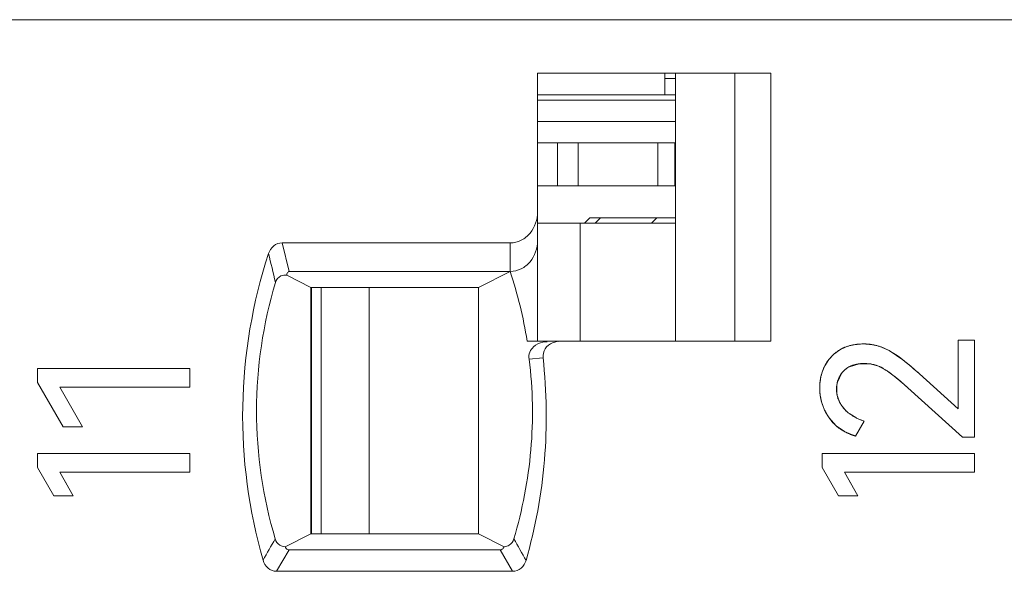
# Model space of a CAD drawing. Header units: inches. Extents: x 830 to 2908, y -1046 to 167.
# Tile 28 of 58: x 2648.47 to 2657.67, y -813.71 to -808.56. Entities that reach past the tile are written whole.
import ezdxf

# ---------------------------------------------------------------- set-up
doc = ezdxf.new("R2010")
doc.units = ezdxf.units.IN
doc.header["$LTSCALE"] = 23.1
doc.header["$MEASUREMENT"] = 0
doc.layers.get('0').update_dxf_attribs({"lineweight": 18})
for name, color, linetype, lineweight in [('1_27', 7, 'Continuous', 18), ('1_34', 7, 'Continuous', 18), ('1_46', 7, 'Continuous', 18), ('1_6', 7, 'Continuous', 18)]:
    doc.layers.add(name, color=color, linetype=linetype, lineweight=lineweight)

msp = doc.modelspace()

# ---------------------------------------------------------------- linework, layer by layer
at = {"color": 0, "linetype": 'Continuous', "lineweight": 0}
for p, q in [((2656.2222, -811.608), (2656.2697, -811.5973)), ((2656.2697, -811.5973), (2656.3563, -811.5906)), ((2656.3563, -811.5906), (2656.4396, -811.5976)), ((2657.2391, -811.5538), (2657.3924, -811.5538)), ((2657.2391, -812.196), (2657.2391, -811.5538)), ((2657.3924, -811.5538), (2657.3924, -812.4599)), ((2656.031, -811.7365), (2656.0776, -811.6869)), ((2656.0776, -811.6869), (2656.1341, -811.6459)), ((2656.1341, -811.6459), (2656.1988, -811.6155)), ((2656.5201, -811.6189), (2656.5949, -811.6527)), ((2656.5949, -811.6527), (2656.722, -811.7381)), ((2655.9944, -811.7944), (2656.031, -811.7365)), ((2656.3142, -811.7757), (2656.2243, -811.803)), ((2656.4045, -811.7752), (2656.3142, -811.7757)), ((2656.4852, -811.7941), (2656.4261, -811.7782)), ((2648.6412, -811.8196), (2650.0634, -811.8196)), ((2648.6412, -811.9515), (2648.6412, -811.8196)), ((2650.0634, -811.8196), (2650.0634, -811.9942)), ((2656.1491, -811.867), (2656.1116, -811.947)), ((2656.8782, -811.87), (2657.2391, -812.196)), ((2648.6412, -811.9515), (2648.8818, -812.3648)), ((2656.1062, -811.9756), (2656.1064, -812.0494)), ((2650.0634, -811.9942), (2648.8488, -811.9942)), ((2649.0603, -812.3648), (2648.8488, -811.9942)), ((2656.7696, -812), (2657.2818, -812.4599)), ((2656.112, -812.0792), (2656.1358, -812.1407)), ((2656.1443, -812.1553), (2656.1954, -812.2171)), ((2656.2282, -812.2444), (2656.2835, -812.2788)), ((2656.0996, -812.3539), (2656.0352, -812.2814)), ((2656.2825, -812.4502), (2656.3621, -812.3105)), ((2649.0603, -812.3648), (2648.8818, -812.3648)), ((2656.1773, -812.4087), (2656.0996, -812.3539)), ((2656.2825, -812.4502), (2656.1773, -812.4087)), ((2657.3924, -812.4599), (2657.2818, -812.4599)), ((2648.6412, -812.6135), (2650.0634, -812.6135)), ((2648.6412, -812.7454), (2648.6412, -812.6135)), ((2650.0634, -812.6135), (2650.0634, -812.7881)), ((2655.9702, -812.6135), (2657.3924, -812.6135)), ((2655.9702, -812.7454), (2655.9702, -812.6135)), ((2657.3924, -812.6135), (2657.3924, -812.7881)), ((2648.6412, -812.7454), (2648.7945, -813.0087)), ((2650.0634, -812.7881), (2648.8488, -812.7881)), ((2648.9747, -813.0087), (2648.8488, -812.7881)), ((2648.8488, -812.7881), (2648.9304, -812.9311)), ((2655.9702, -812.7454), (2656.1235, -813.0087)), ((2657.3924, -812.7881), (2656.1778, -812.7881)), ((2656.3037, -813.0087), (2656.1778, -812.7881)), ((2656.1778, -812.7881), (2656.2594, -812.9311)), ((2648.9747, -813.0087), (2648.7945, -813.0087)), ((2656.3037, -813.0087), (2656.1235, -813.0087))]:
    msp.add_line(p, q, dxfattribs=at)
for centre, radius, start, end in [((2656.3303, -811.9869), 0.394, 105.92157, 109.48917), ((2656.3613, -812.0595), 0.4685, 77.61488, 80.37199), ((2656.3563, -812.0711), 0.4809, 70.09539, 73.09804), ((2656.3664, -811.9838), 0.4175, 153.02074, 162.04177), ((2656.366, -812.133), 0.3598, 80.37638, 83.85986), ((2656.3576, -812.1379), 0.3668, 65.84733, 69.63409), ((2655.3841, -813.4673), 2.1864, 50.46136, 52.27096), ((2655.2559, -813.6241), 2.3889, 50.29347, 50.48392), ((2654.9973, -813.931), 2.7902, 47.9738, 50.23464), ((2656.4019, -811.995), 0.4547, 163.31139, 171.03906), ((2656.3853, -811.9904), 0.4375, 161.9816, 163.27086), ((2654.5835, -814.3953), 3.4122, 47.73987, 48.03161), ((2656.427, -811.999), 0.4801, 171.03732, 180.11591), ((2656.3581, -812.0078), 0.2539, 166.14342, 172.71192), ((2655.0174, -813.9167), 2.5967, 50.11133, 50.5474), ((2654.9623, -813.9827), 2.6827, 49.78261, 50.11184), ((2654.7455, -814.2363), 3.0163, 47.85297, 49.74919), ((2656.4446, -811.9989), 0.4978, 180.12051, 191.07646), ((2656.3783, -812.0138), 0.2742, 187.44191, 193.79241), ((2656.4491, -811.9982), 0.5023, 191.05592, 192.51355), ((2656.4481, -811.9985), 0.5013, 192.51214, 196.43092), ((2656.4423, -812.0002), 0.4952, 196.42344, 202.40461), ((2656.3801, -812.008), 0.278, 208.51743, 211.99577), ((2656.4355, -812.0029), 0.4878, 202.41545, 203.60999), ((2656.4192, -812.0107), 0.4699, 203.54112, 215.17684), ((2656.4351, -811.9626), 0.3496, 226.72853, 229.15296), ((2656.447, -811.9487), 0.3679, 229.17007, 233.50812), ((2656.4845, -811.8903), 0.4374, 242.64397, 243.77403), ((2656.4901, -811.8787), 0.4503, 243.7875, 247.86592), ((2656.4961, -811.8638), 0.4664, 247.86628, 253.29591)]:
    msp.add_arc(centre, radius, start, end, dxfattribs=at)
for points, knots in [([(2656.3563, -811.5906), (2656.3454, -811.5906), (2656.3241, -811.5911), (2656.2934, -811.5937), (2656.2688, -811.5973), (2656.2497, -811.6011), (2656.2357, -811.6043), (2656.2219, -811.608), (2656.2085, -811.6121), (2656.1953, -811.6167), (2656.1846, -811.6208), (2656.1762, -811.6243), (2656.17, -811.6271), (2656.1638, -811.6299), (2656.1587, -811.6324), (2656.1547, -811.6344), (2656.1517, -811.636), (2656.1487, -811.6376), (2656.1457, -811.6392), (2656.1433, -811.6405), (2656.1413, -811.6416), (2656.1399, -811.6425), (2656.1386, -811.6432), (2656.1377, -811.6437), (2656.137, -811.6441), (2656.1362, -811.6446), (2656.1356, -811.6449), (2656.1351, -811.6452), (2656.1348, -811.6454), (2656.1346, -811.6455), (2656.1344, -811.6456), (2656.1343, -811.6457), (2656.1342, -811.6458), (2656.1341, -811.6458), (2656.1341, -811.6459), (2656.1341, -811.6459)], [0, 0, 0, 0, 0.125, 0.25, 0.375, 0.4375, 0.500001, 0.562501, 0.625001, 0.687501, 0.750001, 0.781251, 0.812501, 0.843751, 0.875001, 0.890626, 0.906251, 0.921876, 0.937501, 0.953126, 0.960938, 0.968751, 0.976563, 0.98047, 0.984376, 0.988282, 0.992188, 0.994142, 0.996095, 0.997071, 0.998048, 0.999024, 0.999513, 0.999757, 1, 1, 1, 1]), ([(2656.5949, -811.6527), (2656.5855, -811.6475), (2656.5666, -811.6378), (2656.5378, -811.6252), (2656.5135, -811.6163), (2656.4938, -811.6101), (2656.479, -811.606), (2656.464, -811.6024), (2656.449, -811.5992), (2656.4338, -811.5965), (2656.421, -811.5947), (2656.4108, -811.5935), (2656.4031, -811.5927), (2656.3954, -811.5921), (2656.3889, -811.5916), (2656.3837, -811.5913), (2656.3798, -811.5911), (2656.3759, -811.5909), (2656.372, -811.5908), (2656.3687, -811.5907), (2656.3661, -811.5906), (2656.3641, -811.5906), (2656.3625, -811.5906), (2656.3612, -811.5906), (2656.3602, -811.5906), (2656.3592, -811.5906), (2656.3584, -811.5906), (2656.3577, -811.5906), (2656.3573, -811.5906), (2656.357, -811.5906), (2656.3568, -811.5906), (2656.3566, -811.5906), (2656.3564, -811.5906), (2656.3563, -811.5906), (2656.3563, -811.5906), (2656.3563, -811.5906)], [0, 0, 0, 0, 0.125, 0.25, 0.375, 0.4375, 0.5, 0.562501, 0.625001, 0.687501, 0.750001, 0.781251, 0.812501, 0.843751, 0.875001, 0.890626, 0.906251, 0.921876, 0.937501, 0.953126, 0.960938, 0.968751, 0.976563, 0.98047, 0.984376, 0.988282, 0.992188, 0.994142, 0.996095, 0.997071, 0.998048, 0.999024, 0.999513, 0.999757, 1, 1, 1, 1]), ([(2656.1341, -811.6459), (2656.1264, -811.6505), (2656.1115, -811.6601), (2656.0906, -811.6757), (2656.0743, -811.6897), (2656.0619, -811.7015), (2656.053, -811.7106), (2656.0445, -811.72), (2656.0362, -811.7298), (2656.0284, -811.7398), (2656.0221, -811.7484), (2656.0173, -811.7554), (2656.0137, -811.7607), (2656.0103, -811.7662), (2656.0075, -811.7707), (2656.0053, -811.7744), (2656.0037, -811.7772), (2656.0021, -811.78), (2656.0005, -811.7829), (2655.9992, -811.7852), (2655.9981, -811.7871), (2655.9974, -811.7886), (2655.9967, -811.7898), (2655.9962, -811.7907), (2655.9959, -811.7915), (2655.9955, -811.7922), (2655.9952, -811.7928), (2655.9949, -811.7933), (2655.9948, -811.7936), (2655.9946, -811.7938), (2655.9945, -811.794), (2655.9945, -811.7941), (2655.9944, -811.7943), (2655.9944, -811.7943), (2655.9944, -811.7944), (2655.9944, -811.7944)], [0, 0, 0, 0, 0.125, 0.25, 0.375, 0.4375, 0.500001, 0.562501, 0.625001, 0.687501, 0.750001, 0.781251, 0.812501, 0.843751, 0.875001, 0.890626, 0.906251, 0.921876, 0.937501, 0.953126, 0.960938, 0.968751, 0.976563, 0.98047, 0.984376, 0.988282, 0.992188, 0.994142, 0.996095, 0.997071, 0.998048, 0.999024, 0.999513, 0.999757, 1, 1, 1, 1]), ([(2655.9944, -811.7944), (2655.9904, -811.8021), (2655.983, -811.8178), (2655.9733, -811.842), (2655.9665, -811.8627), (2655.9618, -811.8795), (2655.9587, -811.8923), (2655.9559, -811.9052), (2655.9535, -811.9183), (2655.9514, -811.9315), (2655.95, -811.9427), (2655.9491, -811.9517), (2655.9485, -811.9584), (2655.948, -811.9653), (2655.9477, -811.971), (2655.9474, -811.9756), (2655.9473, -811.979), (2655.9471, -811.9825), (2655.947, -811.986), (2655.947, -811.9889), (2655.9469, -811.9912), (2655.9469, -811.9929), (2655.9469, -811.9944), (2655.9469, -811.9956), (2655.9469, -811.9964), (2655.9469, -811.9973), (2655.9469, -811.9981), (2655.9469, -811.9986), (2655.9469, -811.999), (2655.9469, -811.9993), (2655.9469, -811.9995), (2655.9469, -811.9997), (2655.9469, -811.9998), (2655.9469, -811.9999), (2655.9469, -812), (2655.9469, -812)], [0, 0, 0, 0, 0.125, 0.25, 0.375, 0.4375, 0.5, 0.562501, 0.625001, 0.687501, 0.750001, 0.781251, 0.812501, 0.843751, 0.875001, 0.890626, 0.906251, 0.921876, 0.937501, 0.953126, 0.960938, 0.968751, 0.976563, 0.98047, 0.984376, 0.988282, 0.992188, 0.994142, 0.996095, 0.997071, 0.998048, 0.999024, 0.999513, 0.999757, 1, 1, 1, 1]), ([(2656.172, -811.8409), (2656.1776, -811.8352), (2656.1895, -811.8246), (2656.2091, -811.8108), (2656.2269, -811.8011), (2656.242, -811.7944), (2656.2538, -811.7899), (2656.2661, -811.7859), (2656.2787, -811.7824), (2656.2918, -811.7795), (2656.3031, -811.7775), (2656.3123, -811.7762), (2656.3194, -811.7753), (2656.3265, -811.7746), (2656.3326, -811.7741), (2656.3375, -811.7738), (2656.3412, -811.7735), (2656.3449, -811.7734), (2656.3487, -811.7732), (2656.3518, -811.7731), (2656.3544, -811.7731), (2656.3563, -811.773), (2656.3579, -811.773), (2656.3591, -811.773), (2656.3601, -811.773), (2656.3611, -811.773), (2656.3619, -811.773), (2656.3625, -811.773), (2656.3629, -811.773), (2656.3632, -811.773), (2656.3635, -811.773), (2656.3637, -811.773), (2656.3638, -811.773), (2656.3639, -811.773), (2656.364, -811.773), (2656.364, -811.773)], [0, 0, 0, 0, 0.125, 0.25, 0.375, 0.4375, 0.500001, 0.562501, 0.625001, 0.687501, 0.750001, 0.781251, 0.812501, 0.843751, 0.875001, 0.890626, 0.906251, 0.921876, 0.937501, 0.953126, 0.960938, 0.968751, 0.976563, 0.98047, 0.984376, 0.988282, 0.992188, 0.994142, 0.996095, 0.997071, 0.998048, 0.999024, 0.999513, 0.999757, 1, 1, 1, 1]), ([(2656.364, -811.773), (2656.372, -811.773), (2656.3881, -811.7735), (2656.4116, -811.7757), (2656.4309, -811.7789), (2656.4461, -811.7822), (2656.4574, -811.785), (2656.4685, -811.7883), (2656.4796, -811.7919), (2656.4905, -811.7958), (2656.4995, -811.7995), (2656.5067, -811.8026), (2656.512, -811.805), (2656.5173, -811.8075), (2656.5217, -811.8096), (2656.5252, -811.8114), (2656.5279, -811.8128), (2656.5305, -811.8142), (2656.5331, -811.8156), (2656.5353, -811.8168), (2656.537, -811.8177), (2656.5383, -811.8185), (2656.5394, -811.8191), (2656.5402, -811.8196), (2656.5409, -811.82), (2656.5415, -811.8203), (2656.5421, -811.8206), (2656.5425, -811.8209), (2656.5428, -811.821), (2656.543, -811.8212), (2656.5431, -811.8213), (2656.5433, -811.8213), (2656.5434, -811.8214), (2656.5434, -811.8214), (2656.5435, -811.8215), (2656.5435, -811.8215)], [0, 0, 0, 0, 0.125, 0.25, 0.375, 0.4375, 0.500001, 0.562501, 0.625001, 0.687501, 0.750001, 0.781251, 0.812501, 0.843751, 0.875001, 0.890626, 0.906251, 0.921876, 0.937501, 0.953126, 0.960938, 0.968751, 0.976564, 0.98047, 0.984376, 0.988282, 0.992189, 0.994142, 0.996095, 0.997071, 0.998048, 0.999024, 0.999513, 0.999757, 1, 1, 1, 1]), ([(2656.104, -812.0117), (2656.104, -812.0031), (2656.1047, -811.9863), (2656.1079, -811.9622), (2656.1123, -811.9431), (2656.1169, -811.9283), (2656.1209, -811.9175), (2656.1254, -811.9069), (2656.1305, -811.8967), (2656.136, -811.8867), (2656.1411, -811.8786), (2656.1455, -811.8722), (2656.1488, -811.8675), (2656.1524, -811.8629), (2656.1554, -811.8591), (2656.1579, -811.8561), (2656.1598, -811.8539), (2656.1618, -811.8517), (2656.1637, -811.8495), (2656.1654, -811.8477), (2656.1668, -811.8462), (2656.1678, -811.8451), (2656.1686, -811.8442), (2656.1693, -811.8435), (2656.1699, -811.843), (2656.1704, -811.8425), (2656.1708, -811.842), (2656.1712, -811.8417), (2656.1714, -811.8414), (2656.1716, -811.8413), (2656.1717, -811.8411), (2656.1718, -811.841), (2656.1719, -811.8409), (2656.1719, -811.8409), (2656.172, -811.8409), (2656.172, -811.8409)], [0, 0, 0, 0, 0.125, 0.25, 0.375, 0.4375, 0.5, 0.562501, 0.625001, 0.687501, 0.750001, 0.781251, 0.812501, 0.843751, 0.875001, 0.890626, 0.906251, 0.921876, 0.937501, 0.953126, 0.960938, 0.968751, 0.976563, 0.98047, 0.984376, 0.988282, 0.992188, 0.994142, 0.996095, 0.997071, 0.998048, 0.999024, 0.999513, 0.999757, 1, 1, 1, 1]), ([(2656.2243, -811.803), (2656.2052, -811.8131), (2656.1779, -811.8326), (2656.156, -811.8577), (2656.1491, -811.867)], [0, 0, 0, 0, 0.650661, 1, 1, 1, 1]), ([(2656.6674, -811.9117), (2656.6588, -811.9045), (2656.619, -811.8723), (2656.5675, -811.8331), (2656.5199, -811.8087), (2656.5076, -811.8032)], [0, 0, 0, 0, 0.174503, 0.792882, 1, 1, 1, 1]), ([(2656.5435, -811.8215), (2656.5503, -811.8255), (2656.5647, -811.8345), (2656.5882, -811.8504), (2656.6094, -811.8658), (2656.6272, -811.8794), (2656.6411, -811.8903), (2656.6555, -811.9017), (2656.6703, -811.9139), (2656.6857, -811.9266), (2656.6988, -811.9378), (2656.7096, -811.947), (2656.7178, -811.9541), (2656.7261, -811.9613), (2656.7332, -811.9675), (2656.7389, -811.9725), (2656.7432, -811.9763), (2656.7475, -811.9801), (2656.7518, -811.984), (2656.7555, -811.9873), (2656.7584, -811.9899), (2656.7606, -811.9919), (2656.7625, -811.9936), (2656.764, -811.9949), (2656.7651, -811.9959), (2656.7662, -811.9969), (2656.7671, -811.9978), (2656.7679, -811.9984), (2656.7683, -811.9989), (2656.7687, -811.9992), (2656.769, -811.9995), (2656.7692, -811.9997), (2656.7694, -811.9998), (2656.7695, -811.9999), (2656.7696, -812), (2656.7696, -812)], [0, 0, 0, 0, 0.125, 0.25, 0.375001, 0.437501, 0.500001, 0.562501, 0.625001, 0.687501, 0.750001, 0.781251, 0.812501, 0.843751, 0.875001, 0.890626, 0.906251, 0.921876, 0.937501, 0.953126, 0.960939, 0.968751, 0.976564, 0.98047, 0.984377, 0.988283, 0.992189, 0.994142, 0.996095, 0.997072, 0.998048, 0.999025, 0.999513, 0.999757, 1, 1, 1, 1]), ([(2655.9469, -812), (2655.9469, -812.0129), (2655.9478, -812.0385), (2655.9519, -812.0759), (2655.9577, -812.1064), (2655.9636, -812.1303), (2655.9688, -812.148), (2655.9747, -812.1654), (2655.9812, -812.1827), (2655.9885, -812.1997), (2655.9951, -812.2137), (2656.0007, -812.2248), (2656.0051, -812.233), (2656.0097, -812.2412), (2656.0136, -812.248), (2656.0169, -812.2534), (2656.0194, -812.2574), (2656.0219, -812.2615), (2656.0245, -812.2655), (2656.0266, -812.2688), (2656.0284, -812.2715), (2656.0297, -812.2734), (2656.0308, -812.2751), (2656.0317, -812.2764), (2656.0324, -812.2774), (2656.0331, -812.2784), (2656.0337, -812.2792), (2656.0341, -812.2799), (2656.0344, -812.2803), (2656.0346, -812.2806), (2656.0348, -812.2809), (2656.035, -812.2811), (2656.0351, -812.2812), (2656.0351, -812.2813), (2656.0352, -812.2814), (2656.0352, -812.2814)], [0, 0, 0, 0, 0.125, 0.25, 0.375, 0.4375, 0.5, 0.562501, 0.625001, 0.687501, 0.750001, 0.781251, 0.812501, 0.843751, 0.875001, 0.890626, 0.906251, 0.921876, 0.937501, 0.953126, 0.960938, 0.968751, 0.976563, 0.98047, 0.984376, 0.988282, 0.992188, 0.994142, 0.996095, 0.997071, 0.998048, 0.999024, 0.999513, 0.999757, 1, 1, 1, 1]), ([(2656.1749, -812.196), (2656.1689, -812.1893), (2656.1579, -812.1758), (2656.1435, -812.1547), (2656.1333, -812.1365), (2656.1263, -812.1216), (2656.1216, -812.1101), (2656.1174, -812.0985), (2656.1138, -812.0867), (2656.1108, -812.0747), (2656.1087, -812.0645), (2656.1073, -812.0563), (2656.1064, -812.05), (2656.1057, -812.0438), (2656.1051, -812.0385), (2656.1048, -812.0343), (2656.1046, -812.0311), (2656.1044, -812.0279), (2656.1042, -812.0246), (2656.1041, -812.022), (2656.1041, -812.0198), (2656.104, -812.0182), (2656.104, -812.0168), (2656.104, -812.0157), (2656.104, -812.0149), (2656.104, -812.0141), (2656.104, -812.0134), (2656.104, -812.0129), (2656.104, -812.0125), (2656.104, -812.0123), (2656.104, -812.0121), (2656.104, -812.0119), (2656.104, -812.0118), (2656.104, -812.0117), (2656.104, -812.0117), (2656.104, -812.0117)], [0, 0, 0, 0, 0.125, 0.25, 0.375, 0.4375, 0.5, 0.562501, 0.625001, 0.687501, 0.750001, 0.781251, 0.812501, 0.843751, 0.875001, 0.890626, 0.906251, 0.921876, 0.937501, 0.953126, 0.960938, 0.968751, 0.976563, 0.98047, 0.984376, 0.988282, 0.992188, 0.994142, 0.996095, 0.997071, 0.998048, 0.999024, 0.999513, 0.999757, 1, 1, 1, 1]), ([(2656.3621, -812.3105), (2656.3524, -812.3075), (2656.3334, -812.3013), (2656.3065, -812.2904), (2656.2852, -812.2802), (2656.2689, -812.2714), (2656.257, -812.2644), (2656.2455, -812.2571), (2656.2343, -812.2494), (2656.2235, -812.2414), (2656.2148, -812.2344), (2656.208, -812.2286), (2656.203, -812.2242), (2656.1981, -812.2197), (2656.1941, -812.2159), (2656.1909, -812.2128), (2656.1885, -812.2105), (2656.1862, -812.2081), (2656.1839, -812.2057), (2656.182, -812.2037), (2656.1805, -812.2021), (2656.1793, -812.2009), (2656.1784, -812.1999), (2656.1776, -812.199), (2656.1771, -812.1984), (2656.1765, -812.1978), (2656.1761, -812.1973), (2656.1757, -812.1969), (2656.1755, -812.1966), (2656.1753, -812.1964), (2656.1751, -812.1963), (2656.175, -812.1961), (2656.1749, -812.196), (2656.1749, -812.196), (2656.1749, -812.196), (2656.1749, -812.196)], [0, 0, 0, 0, 0.125, 0.25, 0.375, 0.4375, 0.5, 0.562501, 0.625001, 0.687501, 0.750001, 0.781251, 0.812501, 0.843751, 0.875001, 0.890626, 0.906251, 0.921876, 0.937501, 0.953126, 0.960938, 0.968751, 0.976563, 0.98047, 0.984376, 0.988282, 0.992188, 0.994142, 0.996095, 0.997071, 0.998048, 0.999024, 0.999513, 0.999757, 1, 1, 1, 1]), ([(2656.0352, -812.2814), (2656.0425, -812.2919), (2656.058, -812.312), (2656.0833, -812.3396), (2656.1063, -812.3605), (2656.1258, -812.3758), (2656.141, -812.3867), (2656.1568, -812.3969), (2656.173, -812.4065), (2656.1899, -812.4154), (2656.2044, -812.4223), (2656.2163, -812.4275), (2656.2253, -812.4312), (2656.2345, -812.4348), (2656.2422, -812.4376), (2656.2485, -812.4398), (2656.2533, -812.4414), (2656.258, -812.443), (2656.2629, -812.4445), (2656.2669, -812.4457), (2656.2701, -812.4467), (2656.2726, -812.4474), (2656.2746, -812.448), (2656.2763, -812.4485), (2656.2775, -812.4488), (2656.2787, -812.4491), (2656.2798, -812.4494), (2656.2806, -812.4497), (2656.2811, -812.4498), (2656.2815, -812.4499), (2656.2818, -812.45), (2656.2821, -812.4501), (2656.2823, -812.4501), (2656.2824, -812.4501), (2656.2825, -812.4502), (2656.2825, -812.4502)], [0, 0, 0, 0, 0.125, 0.25, 0.375, 0.4375, 0.5, 0.5625, 0.625, 0.6875, 0.75, 0.78125, 0.8125, 0.84375, 0.875, 0.890625, 0.90625, 0.921875, 0.9375, 0.953125, 0.960938, 0.96875, 0.976563, 0.980469, 0.984375, 0.988281, 0.992188, 0.994141, 0.996094, 0.997071, 0.998047, 0.999024, 0.999512, 0.999756, 1, 1, 1, 1])]:
    msp.add_open_spline(points, degree=3, knots=knots, dxfattribs=at)
msp.add_open_spline([(2656.8782, -811.87), (2656.7644, -811.7666), (2656.67, -811.6941), (2656.5949, -811.6527)], degree=3, dxfattribs=at)
at = {"layer": '1_27', "color": 7, "linetype": 'Continuous', "lineweight": 0}
for p, q in [((2654.5001, -809.2632), (2654.5001, -809.0632)), ((2654.6, -809.1132), (2654.5001, -809.1132)), ((2654.6, -809.2632), (2653.3108, -809.2632))]:
    msp.add_line(p, q, dxfattribs=at)
at = {"layer": '1_34', "color": 7, "linetype": 'Continuous', "lineweight": 0}
for p, q in [((2654.6, -810.4632), (2653.3108, -810.4632)), ((2653.7097, -811.5632), (2653.7097, -810.4632)), ((2651.2911, -813.3632), (2651.2911, -811.0632)), ((2651.737, -811.0632), (2651.737, -813.3632))]:
    msp.add_line(p, q, dxfattribs=at)
at = {"layer": '1_46', "color": 7, "linetype": 'Continuous', "lineweight": 0}
for p, q in [((2653.3108, -809.7132), (2654.6, -809.7132)), ((2653.4987, -810.1132), (2653.4987, -809.7132)), ((2653.6913, -809.7132), (2653.6913, -810.1132)), ((2654.4359, -810.1132), (2654.4359, -809.7132)), ((2654.5928, -809.7132), (2654.5928, -810.1132)), ((2653.3108, -810.1132), (2654.6, -810.1132)), ((2651.2003, -811.0632), (2651.2003, -813.3632))]:
    msp.add_line(p, q, dxfattribs=at)
at = {"layer": '1_6', "color": 7, "linetype": 'Continuous', "lineweight": 0}
for p, q in [((2700.1378, -808.5632), (2632.4522, -808.5632)), ((2653.3108, -811.5632), (2653.3108, -809.0632)), ((2653.3108, -809.0632), (2655.4897, -809.0632)), ((2654.6, -809.0632), (2654.6, -811.5632)), ((2655.1528, -809.0632), (2655.1528, -811.5632)), ((2655.4897, -809.0632), (2655.4897, -811.5632)), ((2653.3108, -809.3132), (2654.6, -809.3132)), ((2654.6, -809.5132), (2653.3108, -809.5132)), ((2653.7503, -810.4632), (2653.8003, -810.4132)), ((2654.6, -810.4132), (2653.8003, -810.4132)), ((2653.8981, -810.4132), (2653.8491, -810.4632)), ((2654.375, -810.4632), (2654.424, -810.4132)), ((2650.9269, -810.6465), (2653.0556, -810.6465)), ((2650.9919, -810.9132), (2650.9269, -810.6465)), ((2653.0556, -810.9132), (2653.0556, -810.6465)), ((2651.193, -811.0632), (2650.9684, -810.9499)), ((2650.9919, -810.9132), (2653.0556, -810.9132)), ((2653.0556, -810.9132), (2652.7584, -811.0632)), ((2651.1929, -813.3632), (2651.1929, -811.0632)), ((2651.193, -811.0632), (2652.7583, -811.0632)), ((2652.7583, -813.3632), (2652.7583, -811.0632)), ((2653.2133, -811.5632), (2653.5093, -811.5632)), ((2653.4509, -811.5799), (2653.5036, -811.5651)), ((2653.5038, -811.5667), (2653.5216, -811.5648)), ((2655.4897, -811.5632), (2653.5141, -811.5632)), ((2653.3599, -811.7212), (2653.2314, -811.7331)), ((2650.9527, -813.4836), (2651.193, -813.3632)), ((2652.7583, -813.3632), (2651.1929, -813.3632)), ((2652.7584, -813.3632), (2652.9985, -813.4836)), ((2650.8728, -813.7132), (2650.9905, -813.5132)), ((2652.9608, -813.5132), (2650.9905, -813.5132)), ((2652.9608, -813.5132), (2653.0771, -813.7132)), ((2653.0771, -813.7132), (2650.8728, -813.7132))]:
    msp.add_line(p, q, dxfattribs=at)
for centre, radius, start, end in [((2748.4025, -787.686), 100.2907, 193.293208, 193.451758), ((2649.1377, -812.2085), 4.1264, 8.99667, 18.29428), ((2653.4003, -811.7656), 0.1957, 89.93163, 101.28513), ((2661.8312, -819.8182), 12.7036, 149.71303, 150.74831), ((2644.2068, -818.5943), 10.2843, 28.98031, 30.26251)]:
    msp.add_arc(centre, radius, start, end, dxfattribs=at)
for points, knots in [([(2653.3108, -810.3596), (2653.3109, -810.4292), (2653.2739, -810.5393), (2653.1622, -810.629), (2653.0908, -810.6467), (2653.0556, -810.6465)], [0, 0, 0, 0, 0.496876, 0.748597, 1, 1, 1, 1]), ([(2650.9269, -810.6465), (2650.8985, -810.6464), (2650.8402, -810.668), (2650.8078, -810.7191), (2650.799, -810.7463)], [0, 0, 0, 0, 0.498571, 1, 1, 1, 1]), ([(2653.0556, -810.9132), (2653.0908, -810.9133), (2653.1622, -810.8957), (2653.2739, -810.806), (2653.3109, -810.6959), (2653.3108, -810.6263)], [0, 0, 0, 0, 0.251497, 0.503184, 1, 1, 1, 1]), ([(2650.799, -810.7463), (2650.6486, -811.2051), (2650.4842, -812.1733), (2650.6137, -813.1467), (2650.7476, -813.6107)], [0, 0, 0, 0, 0.5, 1, 1, 1, 1]), ([(2650.8632, -811.0163), (2650.8708, -810.9909), (2650.902, -810.9485), (2650.9504, -810.9465), (2650.9684, -810.9498)], [0, 0, 0, 0, 0.591555, 1, 1, 1, 1]), ([(2650.9919, -810.9132), (2650.9833, -810.9143), (2650.9711, -810.9288), (2650.9697, -810.9435), (2650.9684, -810.9499)], [0, 0, 0, 0, 0.572011, 1, 1, 1, 1]), ([(2650.8615, -813.4114), (2650.7459, -813.0249), (2650.6266, -812.2137), (2650.747, -811.4027), (2650.8632, -811.0163)], [0, 0, 0, 0, 0.499974, 1, 1, 1, 1]), ([(2653.2314, -811.7331), (2653.2281, -811.7107), (2653.2338, -811.6667), (2653.279, -811.6046), (2653.3294, -811.5801), (2653.362, -811.5736)], [0, 0, 0, 0, 0.30085, 0.557051, 1, 1, 1, 1]), ([(2653.3624, -811.7211), (2653.3607, -811.6918), (2653.3723, -811.6288), (2653.4241, -811.592), (2653.4509, -811.5799)], [0, 0, 0, 0, 0.498785, 1, 1, 1, 1]), ([(2653.2335, -811.7328), (2653.2496, -811.8732), (2653.271, -812.1556), (2653.2506, -812.721), (2653.17, -813.1407), (2653.0897, -813.4113)], [0, 0, 0, 0, 0.250131, 0.50023, 1, 1, 1, 1]), ([(2653.2035, -813.6115), (2653.2909, -813.306), (2653.4078, -812.6767), (2653.397, -812.0369), (2653.3624, -811.7211)], [0, 0, 0, 0, 0.500023, 1, 1, 1, 1]), ([(2650.9527, -813.4836), (2650.9357, -813.4825), (2650.8943, -813.4715), (2650.8683, -813.4341), (2650.8615, -813.4114)], [0, 0, 0, 0, 0.417744, 1, 1, 1, 1]), ([(2653.0897, -813.4113), (2653.0827, -813.4341), (2653.0569, -813.4716), (2653.0155, -813.4826), (2652.9985, -813.4836)], [0, 0, 0, 0, 0.583939, 1, 1, 1, 1]), ([(2650.9905, -813.5132), (2650.98, -813.5133), (2650.9626, -813.5045), (2650.9551, -813.4894), (2650.9527, -813.4836)], [0, 0, 0, 0, 0.625346, 1, 1, 1, 1]), ([(2652.9608, -813.5132), (2652.9676, -813.5131), (2652.9848, -813.5083), (2652.9946, -813.4928), (2652.9985, -813.4836)], [0, 0, 0, 0, 0.401074, 1, 1, 1, 1]), ([(2650.7476, -813.6107), (2650.7556, -813.638), (2650.7869, -813.6897), (2650.8445, -813.7125), (2650.8728, -813.7132)], [0, 0, 0, 0, 0.500965, 1, 1, 1, 1]), ([(2653.0772, -813.7132), (2653.1056, -813.7126), (2653.1637, -813.6906), (2653.1952, -813.6387), (2653.2035, -813.6115)], [0, 0, 0, 0, 0.499191, 1, 1, 1, 1])]:
    msp.add_open_spline(points, degree=3, knots=knots, dxfattribs=at)

doc.saveas('drawing.dxf')
